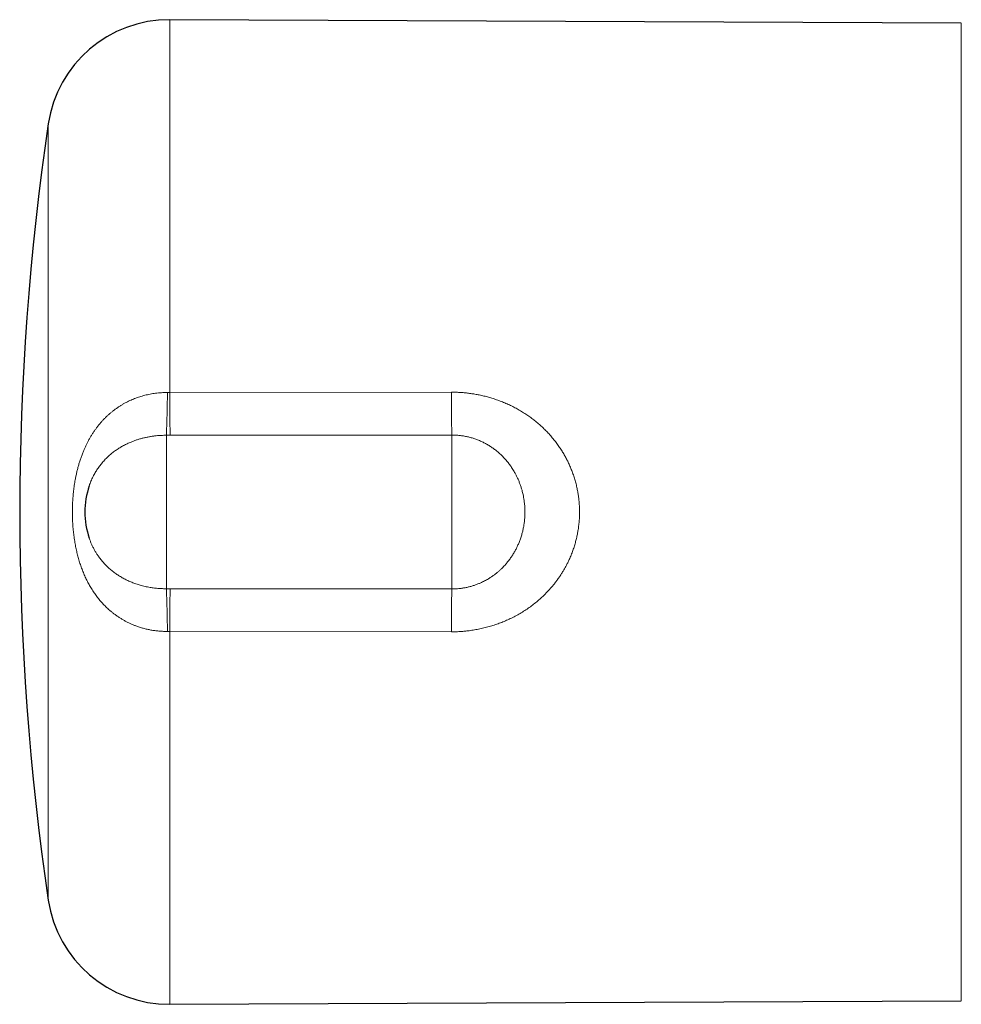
# Model space of a CAD drawing. Header units: millimetres. Extents: x 8 to 657, y 12 to 340.
# Tile 1 of 14: x 197 to 243, y 35 to 83. Entities that reach past the tile are written whole.
import ezdxf

# ---------------------------------------------------------------- set-up
doc = ezdxf.new("R2010")
doc.units = ezdxf.units.MM

msp = doc.modelspace()

# ---------------------------------------------------------------- linework, layer by layer
at = {"color": 7, "linetype": 'Continuous', "lineweight": 30}
for p, q in [((243.303, 83.042), (204.465, 83.212)), ((200.514, 60.328), (200.513, 60.325)), ((200.513, 57.756), (200.514, 57.752)), ((204.465, 34.869), (243.303, 35.038))]:
    msp.add_line(p, q, dxfattribs=at)
at = {"color": 252, "linetype": 'Continuous', "lineweight": 0}
for p, q in [((204.465, 83.212), (204.465, 64.903)), ((243.303, 35.038), (243.303, 83.042)), ((198.504, 39.989), (198.504, 78.091)), ((204.347, 64.903), (204.465, 64.903)), ((204.465, 64.903), (218.287, 64.922)), ((204.3, 55.274), (204.3, 62.806)), ((204.478, 62.806), (204.3, 62.806)), ((218.3, 55.261), (218.3, 62.82)), ((204.3, 55.274), (204.478, 55.275)), ((204.465, 53.178), (204.347, 53.177)), ((218.287, 53.158), (204.465, 53.178)), ((204.465, 53.178), (204.465, 34.869))]:
    msp.add_line(p, q, dxfattribs=at)
at = {"color": 252, "linetype": 'Continuous', "lineweight": 0, "flags": 128}
for points in [[(218.3, 62.82), (210.301, 62.812), (204.478, 62.806)], [(204.478, 55.275), (212.478, 55.266), (218.3, 55.261)]]:
    msp.add_lwpolyline(points, dxfattribs=at)
at = {"color": 7, "linetype": 'Continuous', "lineweight": 30}
for centre, radius, start, end in [((204.439, 77.212), 6, 89.75, 171.5732), ((327.1, 59.04), 130, 171.57319, 188.42681), ((204.3, 59.04), 4, 161.2593, 198.7285), ((204.439, 40.869), 6, 188.4268, 270.25)]:
    msp.add_arc(centre, radius, start, end, dxfattribs=at)
at = {"color": 252, "linetype": 'Continuous', "lineweight": 0}
for centre, radius, start, end in [((142.949, 65.208), 61.399, 357.75807, 359.7154), ((428.195, 65.251), 223.73, 180.08921, 180.62618), ((438.293, 65.241), 220.006, 180.08286, 180.63049), ((142.948, 52.872), 61.399, 0.28459, 2.24192), ((421.252, 52.873), 216.787, 179.36522, 179.91938), ((438.282, 52.84), 219.995, 179.36949, 179.91714)]:
    msp.add_arc(centre, radius, start, end, dxfattribs=at)
for points, knots in [([(204.347, 53.177), (204.283, 53.178), (204.157, 53.178), (203.966, 53.189), (203.777, 53.208), (203.587, 53.236), (203.398, 53.272), (203.211, 53.316), (203.025, 53.37), (202.854, 53.427), (202.697, 53.487), (202.554, 53.549), (202.413, 53.615), (202.274, 53.687), (202.139, 53.763), (202.007, 53.845), (201.878, 53.931), (201.752, 54.022), (201.63, 54.117), (201.519, 54.21), (201.419, 54.299), (201.33, 54.384), (201.242, 54.472), (201.158, 54.562), (201.077, 54.653), (200.999, 54.745), (200.924, 54.839), (200.828, 54.966), (200.715, 55.127), (200.59, 55.326), (200.474, 55.53), (200.367, 55.74), (200.268, 55.956), (200.177, 56.177), (200.095, 56.403), (200.02, 56.633), (199.954, 56.868), (199.895, 57.106), (199.842, 57.354), (199.796, 57.613), (199.757, 57.883), (199.726, 58.154), (199.704, 58.428), (199.69, 58.703), (199.684, 58.978), (199.687, 59.253), (199.697, 59.528), (199.715, 59.803), (199.742, 60.077), (199.778, 60.35), (199.818, 60.593), (199.859, 60.807), (199.899, 60.992), (199.945, 61.175), (199.994, 61.358), (200.049, 61.538), (200.109, 61.717), (200.174, 61.894), (200.24, 62.058), (200.307, 62.211), (200.373, 62.352), (200.443, 62.49), (200.517, 62.627), (200.595, 62.761), (200.677, 62.893), (200.762, 63.021), (200.852, 63.147), (200.946, 63.271), (201.039, 63.384), (201.13, 63.488), (201.219, 63.584), (201.31, 63.677), (201.405, 63.768), (201.503, 63.857), (201.604, 63.942), (201.708, 64.025), (201.815, 64.105), (201.926, 64.182), (202.039, 64.256), (202.155, 64.327), (202.272, 64.392), (202.388, 64.453), (202.503, 64.509), (202.621, 64.561), (202.741, 64.61), (202.863, 64.656), (202.987, 64.698), (203.112, 64.736), (203.24, 64.771), (203.368, 64.801), (203.499, 64.828), (203.63, 64.851), (203.767, 64.871), (203.908, 64.886), (204.053, 64.897), (204.2, 64.903), (204.298, 64.903), (204.347, 64.903)], [0, 0, 0, 0, 0.011063, 0.022126, 0.033295, 0.044465, 0.055743, 0.067021, 0.078409, 0.089796, 0.099045, 0.108295, 0.117599, 0.126904, 0.136215, 0.145526, 0.154888, 0.164251, 0.173627, 0.183014, 0.190519, 0.198023, 0.20555, 0.213076, 0.220424, 0.227771, 0.235137, 0.242503, 0.256767, 0.271063, 0.285164, 0.299451, 0.313776, 0.328125, 0.342525, 0.356948, 0.37142, 0.385913, 0.400438, 0.416364, 0.432318, 0.448296, 0.464304, 0.480337, 0.496396, 0.512389, 0.528407, 0.544451, 0.560523, 0.576621, 0.592747, 0.60391, 0.615074, 0.626275, 0.637476, 0.648718, 0.659959, 0.671244, 0.682529, 0.691903, 0.701276, 0.710679, 0.720082, 0.729467, 0.738853, 0.748272, 0.757692, 0.767113, 0.776544, 0.784454, 0.792371, 0.80034, 0.808309, 0.816305, 0.824301, 0.832388, 0.840474, 0.848593, 0.856711, 0.86489, 0.873078, 0.880725, 0.888372, 0.89605, 0.903728, 0.911443, 0.919159, 0.926908, 0.934657, 0.942446, 0.950235, 0.95806, 0.965886, 0.97439, 0.982895, 0.991447, 1, 1, 1, 1]), ([(218.287, 64.922), (218.365, 64.922), (218.521, 64.92), (218.747, 64.909), (218.966, 64.891), (219.177, 64.866), (219.387, 64.835), (219.603, 64.797), (219.823, 64.75), (220.049, 64.693), (220.276, 64.628), (220.504, 64.553), (220.733, 64.469), (220.959, 64.376), (221.182, 64.274), (221.401, 64.163), (221.616, 64.044), (221.827, 63.916), (222.031, 63.782), (222.227, 63.64), (222.417, 63.493), (222.601, 63.337), (222.779, 63.174), (222.951, 63.004), (223.116, 62.826), (223.275, 62.64), (223.422, 62.452), (223.559, 62.263), (223.682, 62.078), (223.794, 61.895), (223.896, 61.714), (223.991, 61.529), (224.083, 61.334), (224.169, 61.13), (224.25, 60.915), (224.323, 60.696), (224.387, 60.473), (224.44, 60.253), (224.483, 60.037), (224.517, 59.827), (224.543, 59.616), (224.562, 59.397), (224.572, 59.169), (224.572, 58.934), (224.563, 58.698), (224.543, 58.462), (224.514, 58.232), (224.477, 58.011), (224.433, 57.798), (224.381, 57.587), (224.319, 57.371), (224.245, 57.151), (224.16, 56.927), (224.074, 56.728), (223.99, 56.551), (223.912, 56.397), (223.828, 56.245), (223.74, 56.095), (223.646, 55.948), (223.548, 55.802), (223.445, 55.659), (223.337, 55.519), (223.225, 55.381), (223.108, 55.247), (222.987, 55.115), (222.842, 54.968), (222.672, 54.806), (222.472, 54.633), (222.265, 54.468), (222.049, 54.311), (221.825, 54.163), (221.594, 54.023), (221.356, 53.893), (221.115, 53.775), (220.874, 53.669), (220.632, 53.573), (220.385, 53.487), (220.134, 53.41), (219.878, 53.344), (219.618, 53.286), (219.356, 53.239), (219.113, 53.206), (218.891, 53.183), (218.69, 53.169), (218.489, 53.159), (218.355, 53.159), (218.287, 53.158)], [0, 0, 0, 0, 0.012174, 0.024348, 0.0354, 0.046457, 0.057514, 0.068565, 0.080704, 0.092846, 0.104984, 0.117674, 0.130364, 0.143179, 0.156004, 0.168828, 0.181642, 0.194598, 0.207553, 0.220094, 0.232635, 0.245308, 0.257992, 0.270675, 0.283348, 0.296172, 0.308996, 0.320951, 0.332906, 0.343782, 0.354665, 0.365547, 0.376423, 0.388405, 0.400393, 0.412375, 0.424539, 0.436703, 0.447786, 0.458878, 0.469969, 0.481052, 0.493286, 0.505525, 0.517758, 0.530179, 0.5426, 0.553924, 0.565257, 0.576591, 0.587915, 0.600418, 0.612927, 0.625431, 0.634475, 0.643521, 0.652565, 0.661709, 0.670856, 0.68, 0.689273, 0.698548, 0.707822, 0.717196, 0.726572, 0.735947, 0.749738, 0.76353, 0.777459, 0.791388, 0.805494, 0.8196, 0.833845, 0.848091, 0.861644, 0.875198, 0.88887, 0.902541, 0.916367, 0.930193, 0.94414, 0.958086, 0.968545, 0.979004, 0.989502, 1, 1, 1, 1]), ([(204.3, 62.806), (204.259, 62.806), (204.175, 62.806), (204.05, 62.802), (203.925, 62.794), (203.787, 62.782), (203.636, 62.764), (203.472, 62.738), (203.31, 62.707), (203.149, 62.67), (202.989, 62.626), (202.832, 62.577), (202.677, 62.521), (202.542, 62.467), (202.428, 62.417), (202.333, 62.372), (202.239, 62.325), (202.147, 62.275), (202.057, 62.223), (201.968, 62.169), (201.88, 62.112), (201.794, 62.052), (201.711, 61.991), (201.628, 61.927), (201.548, 61.861), (201.467, 61.789), (201.384, 61.712), (201.301, 61.629), (201.221, 61.543), (201.146, 61.457), (201.077, 61.371), (201.012, 61.286), (200.949, 61.199), (200.891, 61.111), (200.836, 61.023), (200.781, 60.931), (200.727, 60.83), (200.673, 60.722), (200.622, 60.611), (200.575, 60.498), (200.539, 60.404), (200.52, 60.346), (200.514, 60.328)], [0, 0, 0, 0, 0.024776, 0.049552, 0.074433, 0.099315, 0.132169, 0.165139, 0.19817, 0.231395, 0.264681, 0.298163, 0.331708, 0.365371, 0.386992, 0.408629, 0.430343, 0.452058, 0.473839, 0.49562, 0.517502, 0.539384, 0.561334, 0.583283, 0.605307, 0.627348, 0.652288, 0.677228, 0.702268, 0.727309, 0.750065, 0.772822, 0.795658, 0.818493, 0.839911, 0.861345, 0.886628, 0.911911, 0.937317, 0.962723, 0.988267, 1, 1, 1, 1]), ([(218.3, 55.261), (218.339, 55.261), (218.415, 55.262), (218.53, 55.267), (218.645, 55.277), (218.776, 55.292), (218.922, 55.315), (219.083, 55.348), (219.242, 55.389), (219.397, 55.436), (219.549, 55.491), (219.686, 55.547), (219.807, 55.603), (219.91, 55.654), (220.006, 55.707), (220.108, 55.766), (220.217, 55.835), (220.333, 55.914), (220.447, 55.999), (220.557, 56.089), (220.664, 56.182), (220.758, 56.273), (220.842, 56.357), (220.935, 56.458), (221.044, 56.586), (221.162, 56.742), (221.271, 56.901), (221.368, 57.06), (221.455, 57.22), (221.533, 57.379), (221.606, 57.549), (221.673, 57.728), (221.733, 57.915), (221.782, 58.103), (221.822, 58.286), (221.852, 58.467), (221.873, 58.645), (221.888, 58.834), (221.893, 59.036), (221.888, 59.251), (221.873, 59.442), (221.852, 59.609), (221.829, 59.752), (221.803, 59.882), (221.776, 59.999), (221.744, 60.124), (221.701, 60.266), (221.647, 60.425), (221.586, 60.58), (221.518, 60.732), (221.445, 60.879), (221.373, 61.011), (221.303, 61.127), (221.223, 61.25), (221.125, 61.389), (221.005, 61.542), (220.876, 61.688), (220.739, 61.829), (220.594, 61.961), (220.443, 62.085), (220.288, 62.199), (220.129, 62.303), (219.964, 62.399), (219.793, 62.486), (219.616, 62.564), (219.436, 62.632), (219.253, 62.689), (219.068, 62.737), (218.879, 62.774), (218.688, 62.8), (218.495, 62.817), (218.365, 62.819), (218.3, 62.82)], [0, 0, 0, 0, 0.009863, 0.019726, 0.029636, 0.039546, 0.0537, 0.067862, 0.082016, 0.095927, 0.109845, 0.123755, 0.134084, 0.144413, 0.15351, 0.162606, 0.17481, 0.187019, 0.199223, 0.211536, 0.223853, 0.236166, 0.245457, 0.254749, 0.271905, 0.289061, 0.305454, 0.321848, 0.337302, 0.352756, 0.367826, 0.385032, 0.402238, 0.418672, 0.435107, 0.450593, 0.46608, 0.481178, 0.499584, 0.518088, 0.536592, 0.549022, 0.561457, 0.573887, 0.583261, 0.592635, 0.607121, 0.621614, 0.6361, 0.650306, 0.664519, 0.678725, 0.689261, 0.699796, 0.716611, 0.733425, 0.750352, 0.767278, 0.784334, 0.80139, 0.817813, 0.834247, 0.850669, 0.867316, 0.883976, 0.900623, 0.917052, 0.933481, 0.950038, 0.966596, 0.983298, 1, 1, 1, 1]), ([(200.514, 57.752), (200.522, 57.728), (200.547, 57.653), (200.596, 57.531), (200.66, 57.384), (200.731, 57.241), (200.808, 57.102), (200.892, 56.966), (200.971, 56.85), (201.043, 56.752), (201.106, 56.672), (201.172, 56.593), (201.24, 56.517), (201.311, 56.442), (201.384, 56.369), (201.459, 56.298), (201.537, 56.23), (201.617, 56.163), (201.699, 56.098), (201.784, 56.036), (201.897, 55.957), (202.014, 55.883), (202.133, 55.814), (202.224, 55.764), (202.317, 55.716), (202.411, 55.671), (202.508, 55.628), (202.606, 55.588), (202.705, 55.549), (202.806, 55.513), (202.908, 55.48), (203.016, 55.447), (203.13, 55.416), (203.251, 55.387), (203.372, 55.361), (203.489, 55.34), (203.602, 55.322), (203.711, 55.307), (203.82, 55.296), (203.954, 55.284), (204.114, 55.275), (204.238, 55.275), (204.3, 55.274)], [0, 0, 0, 0, 0.015534, 0.048626, 0.081949, 0.115345, 0.148968, 0.18266, 0.216484, 0.238225, 0.259983, 0.28182, 0.303657, 0.325562, 0.347466, 0.369473, 0.39148, 0.413555, 0.435631, 0.457782, 0.47995, 0.522872, 0.544417, 0.565963, 0.587573, 0.609184, 0.630895, 0.652606, 0.674384, 0.696163, 0.718017, 0.739888, 0.764702, 0.789516, 0.814435, 0.839353, 0.861082, 0.882811, 0.90461, 0.92641, 0.963162, 1, 1, 1, 1])]:
    msp.add_open_spline(points, degree=3, knots=knots, dxfattribs=at)

doc.saveas('drawing.dxf')
